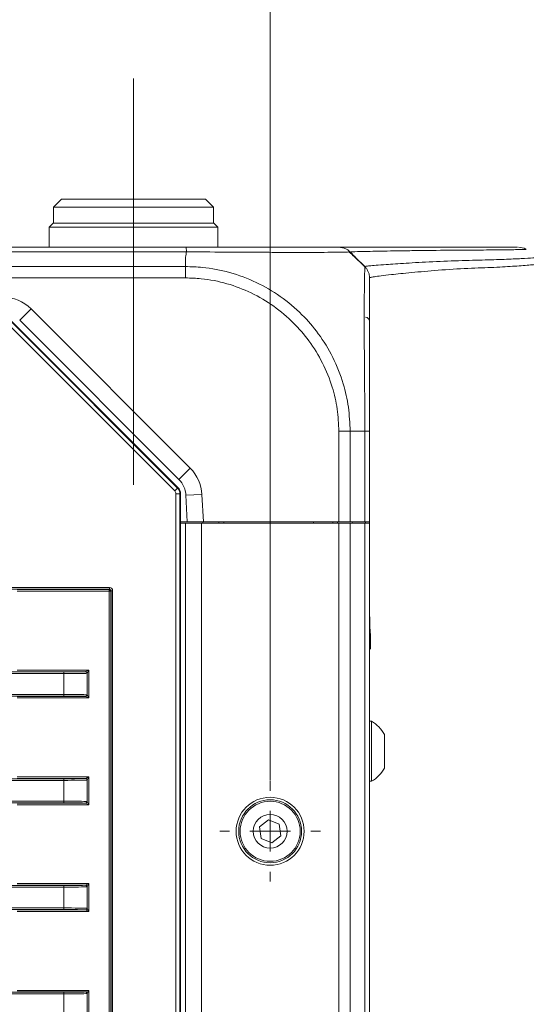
# Model space of a CAD drawing. Header units: millimetres. Extents: x 0 to 1118, y 0 to 864.
# Tile 158 of 256: x 308 to 324, y 434 to 464. Entities that reach past the tile are written whole.
import ezdxf

# ---------------------------------------------------------------- set-up
doc = ezdxf.new("R2010")
doc.units = ezdxf.units.MM
doc.linetypes.add('CENTERX2', pattern=[20.32, 12.7, -2.54, 2.54, -2.54])
doc.styles.add('SLDTEXTSTYLE0', font='TXT', dxfattribs={"width": 0.605})
doc.dimstyles.new('SLDDIMSTYLE0', dxfattribs={"dimtxt": 3.175, "dimasz": 3.302, "dimexe": 0, "dimexo": 0.0625, "dimgap": 0.79375, "dimtad": 0, "dimtih": 1, "dimtoh": 1, "dimdec": 1, "dimlfac": 4, "dimrnd": 1e-09, "dimzin": 12, "dimdsep": 46, "dimtxsty": 'SLDTEXTSTYLE0', "dimsah": 1, "dimcen": 0.09, "dimadec": 0, "dimazin": 3, "dimtfac": 1, "dimtofl": 0, "dimtmove": 0, "dimatfit": 3, "dimfxl": 1, "dimfrac": 2, "dimtolj": 1, "dimtzin": 12, "dimarcsym": 0})
doc.dimstyles.new('SLDDIMSTYLE2', dxfattribs={"dimtxt": 3.175, "dimasz": 3.302, "dimexe": 0, "dimexo": 0.0625, "dimgap": 0.79375, "dimtad": 0, "dimtih": 1, "dimtoh": 1, "dimdec": 1, "dimlfac": 4, "dimrnd": 1e-09, "dimzin": 12, "dimdsep": 46, "dimtxsty": 'SLDTEXTSTYLE0', "dimsah": 1, "dimcen": 0.09, "dimadec": 0, "dimazin": 3, "dimtfac": 1, "dimtmove": 0, "dimatfit": 0, "dimfxl": 1, "dimfrac": 2, "dimtolj": 1, "dimtzin": 12, "dimarcsym": 0})

# ---------------------------------------------------------------- blocks, each defined once
blk = doc.blocks.new('_D_11')
at = {"color": 7, "linetype": 'Continuous', "lineweight": 0}
for p, q in [((93.377, 440.689), (93.377, 479.923)), ((315.67, 440.689), (315.67, 479.923)), ((93.377, 478.323), (199.067, 478.323)), ((315.67, 478.323), (209.981, 478.323))]:
    blk.add_line(p, q, dxfattribs=at)
for points in [[(93.377, 478.323), (96.679, 477.815), (96.679, 478.831)], [(315.67, 478.323), (312.368, 478.831), (312.368, 477.815)]]:
    blk.add_solid(points, dxfattribs=at)
at = {"color": 7, "linetype": 'Continuous', "lineweight": 0, "insert": (199.067, 479.98), "char_height": 3.175, "attachment_point": 1, "style": 'SLDTEXTSTYLE0'}
blk.add_mtext('889.2', dxfattribs=at)
blk = doc.blocks.new('_D_12')
at = {"color": 7, "linetype": 'Continuous', "lineweight": 0}
for p, q in [((311.399, 465.914), (311.399, 472.462)), ((315.67, 442.261), (315.67, 472.462)), ((311.399, 470.862), (305.049, 470.862)), ((315.67, 470.862), (326.419, 470.862))]:
    blk.add_line(p, q, dxfattribs=at)
for points in [[(311.399, 470.862), (308.097, 471.37), (308.097, 470.354)], [(315.67, 470.862), (318.972, 470.354), (318.972, 471.37)]]:
    blk.add_solid(points, dxfattribs=at)
at = {"color": 7, "linetype": 'Continuous', "lineweight": 0, "insert": (326.419, 472.519), "char_height": 3.175, "attachment_point": 1, "style": 'SLDTEXTSTYLE0'}
blk.add_mtext('17.1', dxfattribs=at)
blk = doc.blocks.new('SW_CENTERMARKSYMBOL_5')
at = {"color": 0, "linetype": 'Continuous', "lineweight": 0}
for p, q in [((0, 1.27), (0, 1.5725)), ((0, 0), (0, 0.635)), ((-1.27, 0), (-1.5725, 0)), ((0, 0), (-0.635, 0)), ((0, 0), (0, -0.635)), ((0, 0), (0.635, 0)), ((1.27, 0), (1.5725, 0)), ((0, -1.27), (0, -1.5725))]:
    blk.add_line(p, q, dxfattribs=at)

msp = doc.modelspace()

# ---------------------------------------------------------------- linework, layer by layer
at = {"color": 7, "linetype": 'CENTERX2', "lineweight": 0}
msp.add_line((311.3989, 449.9136), (311.3989, 464.3136), dxfattribs=at)
at = {"color": 7, "linetype": 'Continuous', "lineweight": 15}
for p, q in [((309.1489, 458.8386), (308.8989, 458.5886)), ((309.1489, 458.8386), (313.6489, 458.8386)), ((313.8989, 458.5886), (313.6489, 458.8386)), ((308.8989, 458.5886), (308.8989, 458.0886)), ((313.8989, 458.5886), (308.8989, 458.5886)), ((313.8989, 458.0886), (313.8989, 458.5886)), ((308.8864, 458.0886), (308.7614, 457.9636)), ((308.7614, 457.9636), (308.7614, 457.3386)), ((311.3989, 457.9636), (308.7614, 457.9636)), ((308.8864, 458.0886), (311.3989, 458.0886)), ((311.3989, 458.0886), (313.9114, 458.0886)), ((314.0364, 457.9636), (311.3989, 457.9636)), ((314.0364, 457.9636), (313.9114, 458.0886)), ((314.0364, 457.3386), (314.0364, 457.9636)), ((306.6789, 457.3386), (313.0494, 457.3386)), ((318.3312, 457.0313), (318.6274, 456.7351)), ((307.5707, 455.0475), (312.7953, 449.823)), ((312.8203, 450.0797), (307.8436, 455.0564)), ((318.7739, 451.5881), (318.7739, 448.7636)), ((312.8685, 449.6462), (312.8685, 391.031)), ((313.0822, 448.7636), (313.039, 449.5886)), ((313.0822, 448.7636), (312.8685, 448.7636)), ((312.8685, 448.7136), (313.0239, 448.7136)), ((313.0239, 448.7136), (313.0239, 391.9636)), ((313.5239, 448.7136), (313.0239, 448.7136)), ((313.5829, 448.7636), (313.0822, 448.7636)), ((317.8168, 448.7136), (313.5239, 448.7136)), ((313.5614, 448.7136), (313.5614, 448.7636)), ((317.8168, 448.7636), (313.5829, 448.7636)), ((314.0614, 448.7636), (314.0614, 448.7136)), ((314.2248, 448.7136), (314.2239, 448.7636)), ((317.0231, 448.7136), (317.0239, 448.7636)), ((317.6239, 448.7636), (317.6239, 448.7136)), ((317.7748, 448.7136), (317.7739, 448.7636)), ((318.1703, 448.7636), (317.8168, 448.7636)), ((318.1703, 448.7136), (317.8168, 448.7136)), ((318.6275, 448.7636), (318.1703, 448.7636)), ((318.6275, 448.7136), (318.1703, 448.7136)), ((318.248, 448.7136), (318.2489, 448.7636)), ((318.7739, 448.7636), (318.6275, 448.7636)), ((318.7739, 448.7136), (318.6275, 448.7136)), ((318.7739, 448.7636), (318.7739, 448.7136)), ((318.7739, 448.7136), (318.7739, 391.9636)), ((318.8008, 444.784), (318.8029, 445.2165)), ((318.8389, 442.5261), (318.7739, 442.5261)), ((318.8389, 440.6511), (318.8389, 442.5261)), ((319.2439, 441.0609), (319.2439, 442.1164)), ((318.7739, 440.6511), (318.8389, 440.6511)), ((315.6229, 439.4463), (315.3368, 439.2264)), ((315.9564, 439.3085), (315.6229, 439.4463)), ((315.3368, 439.2264), (315.3843, 438.8687)), ((316.0038, 438.9508), (315.9564, 439.3085)), ((315.3843, 438.8687), (315.7178, 438.7309)), ((315.7178, 438.7309), (316.0038, 438.9508))]:
    msp.add_line(p, q, dxfattribs=at)
at = {"color": 9, "linetype": 'Continuous', "lineweight": 0}
for p, q in [((313.0518, 457.1922), (306.6763, 457.1922)), ((313.0239, 457.0313), (313.0239, 456.7351)), ((306.6545, 456.7351), (313.0238, 456.7351)), ((313.0234, 456.3815), (306.6607, 456.3815)), ((307.8436, 455.0564), (308.1971, 455.41)), ((308.1971, 455.41), (313.1739, 450.4332)), ((312.6895, 449.7273), (307.4751, 454.9417)), ((307.5635, 455.0301), (312.7778, 449.8157)), ((317.8168, 448.7636), (317.8168, 451.5881)), ((318.6275, 451.5886), (318.1703, 451.5886)), ((318.1703, 451.5885), (318.1703, 448.7636)), ((318.6275, 448.7636), (318.6275, 451.5885)), ((312.8203, 450.0797), (313.1739, 450.4332)), ((312.6895, 449.7273), (312.7778, 449.8157)), ((312.7778, 449.8157), (312.7953, 449.823)), ((312.7261, 391.0383), (312.7261, 449.639)), ((312.7261, 449.639), (312.851, 449.639)), ((312.8685, 449.6462), (312.851, 449.639)), ((312.851, 449.639), (312.851, 391.0383)), ((313.039, 449.5886), (313.5383, 449.6148)), ((313.5383, 449.6148), (313.5829, 448.7636)), ((313.5239, 448.7136), (313.5239, 391.9636)), ((317.8168, 448.7136), (317.8168, 391.9636)), ((318.1703, 448.7136), (318.1703, 391.9636)), ((318.6275, 448.7136), (318.6275, 391.9636)), ((318.6511, 448.7136), (318.6511, 448.7636)), ((307.0396, 446.7023), (310.6481, 446.7023)), ((310.6481, 446.6523), (307.0396, 446.6523)), ((307.7605, 446.6431), (310.6389, 446.6431)), ((310.6389, 446.5931), (307.7605, 446.5931)), ((310.6389, 446.6431), (310.6481, 446.6523)), ((310.6389, 446.5931), (310.6389, 446.6431)), ((310.6389, 394.0842), (310.6389, 446.5931)), ((310.6389, 446.5931), (310.6888, 446.5931)), ((310.6481, 446.7023), (310.6481, 446.6523)), ((310.698, 446.6023), (310.6888, 446.5931)), ((310.6888, 446.5931), (310.6888, 394.0842)), ((310.698, 446.6023), (310.748, 446.6023)), ((310.698, 394.075), (310.698, 446.6023)), ((310.748, 446.6023), (310.748, 394.075)), ((287.1482, 444.0673), (309.2203, 444.0673)), ((309.2203, 444.0173), (287.1482, 444.0173)), ((307.7605, 444.1264), (310.0009, 444.1264)), ((309.8985, 444.0764), (307.7605, 444.0764)), ((309.2203, 444.0673), (309.2203, 444.0173)), ((309.2203, 443.3655), (309.2203, 444.0173)), ((309.9033, 444.0777), (310.0009, 444.1264)), ((310.0009, 444.1264), (309.9521, 444.0289)), ((309.9521, 443.3539), (309.9521, 444.0289)), ((310.0009, 444.1264), (310.0009, 443.2564)), ((287.1482, 443.3655), (309.2203, 443.3655)), ((309.2203, 443.3155), (309.2203, 443.3655)), ((309.9521, 443.3539), (310.0009, 443.2564)), ((309.2203, 443.3155), (287.1482, 443.3155)), ((307.7605, 443.3063), (309.8985, 443.3063)), ((310.0009, 443.2564), (307.7605, 443.2564)), ((310.0009, 443.2564), (309.9033, 443.3051)), ((282.8936, 440.7311), (309.2203, 440.7311)), ((309.2203, 440.6812), (282.8936, 440.6812)), ((307.7605, 440.7903), (310.0009, 440.7903)), ((309.8985, 440.7403), (307.7605, 440.7403)), ((309.2203, 440.7311), (309.2203, 440.6812)), ((309.2203, 440.0294), (309.2203, 440.6812)), ((309.9033, 440.7415), (310.0009, 440.7903)), ((310.0009, 440.7903), (309.9521, 440.6928)), ((309.9521, 440.0178), (309.9521, 440.6928)), ((310.0009, 440.7903), (310.0009, 439.9202)), ((282.8936, 440.0294), (309.2203, 440.0294)), ((309.2203, 439.9794), (282.8936, 439.9794)), ((307.7605, 439.9702), (309.8985, 439.9702)), ((309.2203, 440.0294), (309.2203, 439.9794)), ((310.0009, 439.9202), (309.9033, 439.969)), ((309.9521, 440.0178), (310.0009, 439.9202)), ((310.0009, 439.9202), (307.7605, 439.9202)), ((282.8936, 437.395), (309.2203, 437.395)), ((309.2203, 437.345), (282.8936, 437.345)), ((307.7605, 437.4542), (310.0009, 437.4542)), ((309.8985, 437.4042), (307.7605, 437.4042)), ((309.2203, 437.345), (309.2203, 437.395)), ((309.2203, 436.6933), (309.2203, 437.345)), ((309.9033, 437.4054), (310.0009, 437.4542)), ((310.0009, 437.4542), (309.9521, 437.3566)), ((309.9521, 436.6817), (309.9521, 437.3566)), ((310.0009, 437.4542), (310.0009, 436.5841)), ((282.8936, 436.6933), (309.2203, 436.6933)), ((309.2203, 436.6433), (282.8936, 436.6433)), ((307.7605, 436.6341), (309.8985, 436.6341)), ((310.0009, 436.5841), (307.7605, 436.5841)), ((309.2203, 436.6933), (309.2203, 436.6433)), ((310.0009, 436.5841), (309.9033, 436.6329)), ((309.9521, 436.6817), (310.0009, 436.5841)), ((307.7605, 434.1181), (310.0009, 434.1181)), ((309.9033, 434.0693), (310.0009, 434.1181)), ((310.0009, 434.1181), (309.9521, 434.0205)), ((310.0009, 434.1181), (310.0009, 433.248)), ((282.8936, 434.0589), (309.2203, 434.0589)), ((309.2203, 434.0089), (282.8936, 434.0089)), ((309.8985, 434.0681), (307.7605, 434.0681)), ((309.2203, 434.0089), (309.2203, 434.0589)), ((309.2203, 433.3572), (309.2203, 434.0089)), ((309.9521, 433.3456), (309.9521, 434.0205))]:
    msp.add_line(p, q, dxfattribs=at)
at = {"color": 7, "linetype": 'Continuous', "lineweight": 15}
for radius in [1.0625, 0.9837, 0.9375, 0.5278]:
    msp.add_circle((315.6703, 439.0886), radius, dxfattribs=at)
for centre, radius, start, end in [((317.8168, 456.8386), 0.5, 76.51035, 90), ((323.4282, 456.8386), 0.5, 62.33139, 90.01629), ((318.6489, 455.0283), 0.125, 0, 89), ((312.29, 449.5494), 0.75, 3, 45), ((318.3002, 441.5886), 1.0813, 29.2162, 60.11785), ((318.3002, 441.5886), 1.0813, 299.88215, 330.7838)]:
    msp.add_arc(centre, radius, start, end, dxfattribs=at)
at = {"color": 9, "linetype": 'Continuous', "lineweight": 0}
for centre, radius, start, end in [((307.3132, 454.5261), 1.25, 45, 90), ((312.29, 449.5494), 1.25, 3, 45), ((312.601, 449.639), 0.25, 0.00361, 44.99639), ((310.6388, 446.5931), 0.05, 0.02044, 89.97956), ((309.8975, 444.027), 0.0495, 359.40252, 88.79549), ((309.9005, 444.026), 0.0517, 3.14736, 86.85264), ((309.8975, 443.3558), 0.0495, 271.20451, 0.59748), ((309.9005, 443.3568), 0.0517, 273.14736, 356.85264), ((309.8975, 440.6909), 0.0495, 359.40252, 88.79549), ((309.9005, 440.6899), 0.0517, 3.14736, 86.85264), ((309.8975, 440.0197), 0.0495, 271.20451, 0.59748), ((309.9005, 440.0207), 0.0517, 273.14736, 356.85264), ((309.8975, 437.3548), 0.0495, 359.40252, 88.79549), ((309.9005, 437.3538), 0.0517, 3.14736, 86.85264), ((309.8975, 436.6836), 0.0495, 271.20451, 0.59748), ((309.9005, 436.6845), 0.0517, 273.14736, 356.85264), ((309.8975, 434.0186), 0.0495, 359.40252, 88.79549), ((309.9005, 434.0177), 0.0517, 3.14736, 86.85264)]:
    msp.add_arc(centre, radius, start, end, dxfattribs=at)
at = {"color": 7, "linetype": 'Continuous', "lineweight": 15}
msp.add_ellipse((312.6185, 449.6462), major_axis=(-0.231, -0.0957), ratio=0.9998216, start_param=2.7489567, end_param=3.5342286, dxfattribs=at)
at = {"color": 9, "linetype": 'Continuous', "lineweight": 0}
for centre, major_axis, ratio, start_param, end_param in [((312.601, 449.639), (-0.1155, -0.0478), 0.9998216, 2.7489567, 3.5342286), ((310.648, 446.6022), (-0.0707, -0.0707), 0.9996955, 2.3563468, 3.9268385), ((310.648, 446.6022), (0.0354, 0.0354), 0.999087, 5.4979394, 7.0684312), ((309.2203, 444.0795), (0.7, 0), 0.0174551, 4.712389, 6.0330792), ((309.2203, 444.0295), (0.75, 0), 0.0162914, 4.712389, 6.0330792), ((309.2203, 443.3533), (0.75, 0), 0.0162914, 0.2501061, 1.5707963), ((309.2203, 443.3033), (0.7, 0), 0.0174551, 0.2501061, 1.5707963), ((309.2203, 440.7434), (0.7, 0), 0.0174551, 4.712389, 6.0330792), ((309.2203, 440.6934), (0.75, 0), 0.0162914, 4.712389, 6.0330792), ((309.2203, 440.0172), (0.75, 0), 0.0162914, 0.2501061, 1.5707963), ((309.2203, 439.9672), (0.7, 0), 0.0174551, 0.2501061, 1.5707963), ((309.2203, 437.4073), (0.7, 0), 0.0174551, 4.712389, 6.0330792), ((309.2203, 437.3573), (0.75, 0), 0.0162914, 4.712389, 6.0330792), ((309.2203, 436.6811), (0.75, 0), 0.0162914, 0.2501061, 1.5707963), ((309.2203, 436.6311), (0.7, 0), 0.0174551, 0.2501061, 1.5707963), ((309.2203, 434.0711), (0.7, 0), 0.0174551, 4.712389, 6.0330792), ((309.2203, 434.0211), (0.75, 0), 0.0162914, 4.712389, 6.0330792)]:
    msp.add_ellipse(centre, major_axis=major_axis, ratio=ratio, start_param=start_param, end_param=end_param, dxfattribs=at)
for points, knots in [([(313.0238, 457.0313), (313.0253, 457.0339), (313.0342, 457.0492), (313.0442, 457.1035), (313.0486, 457.1546), (313.0518, 457.1921)], [0, 0, 0, 0, 0.0512389, 0.3045526, 1, 1, 1, 1]), ([(318.1704, 457.1921), (318.1646, 457.192), (318.1486, 457.1919), (318.004, 457.1885), (317.6988, 457.1827), (317.2527, 457.1775), (316.6416, 457.1755), (315.9017, 457.178), (315.0674, 457.184), (314.1377, 457.1905), (313.4472, 457.1915), (313.0518, 457.1921)], [0, 0, 0, 0, 0.0627054, 0.1705801, 0.2816652, 0.3894286, 0.5004169, 0.6352697, 0.7422845, 0.8524245, 1, 1, 1, 1]), ([(318.6275, 456.735), (318.6275, 456.735), (318.6277, 456.738), (318.6494, 456.7446), (318.7597, 456.7579), (318.9638, 456.7755), (319.3154, 456.8013), (319.8859, 456.839), (320.7328, 456.8879), (321.6929, 456.9268), (322.5163, 456.9414), (323.1557, 456.9663), (323.6514, 456.9902), (323.971, 457.009), (324.1189, 457.0189), (324.0914, 457.0187), (324.0857, 457.0187)], [0, 0, 0, 0, 0.0000004, 0.0655351, 0.1311237, 0.1969352, 0.2628567, 0.3514396, 0.4403407, 0.5295428, 0.618775, 0.7080886, 0.7975793, 0.8869411, 0.9765213, 1, 1, 1, 1]), ([(313.0238, 456.7351), (313.2011, 456.7295), (313.6664, 456.715), (314.4189, 456.5685), (315.2405, 456.264), (316.0052, 455.8186), (316.6565, 455.2726), (317.2093, 454.6279), (317.6528, 453.9016), (317.9593, 453.1234), (318.138, 452.3423), (318.1594, 451.8415), (318.1702, 451.5885)], [0, 0, 0, 0, 0.0657965, 0.1727607, 0.2828934, 0.389757, 0.4997969, 0.5968708, 0.7039461, 0.8142113, 0.9061257, 1, 1, 1, 1]), ([(318.6274, 451.5885), (318.6275, 451.7605), (318.6275, 452.2225), (318.6233, 452.9743), (318.6158, 453.8016), (318.6099, 454.5715), (318.6087, 455.2625), (318.612, 455.8461), (318.6181, 456.2973), (318.6257, 456.6535), (318.6267, 456.7051), (318.6273, 456.7351)], [0, 0, 0, 0, 0.0638809, 0.1715817, 0.2825247, 0.3900468, 0.5008149, 0.6162125, 0.7271686, 0.8416822, 1, 1, 1, 1]), ([(324.2685, 456.8313), (324.2739, 456.8314), (324.3009, 456.8317), (324.1534, 456.8161), (323.8345, 456.7861), (323.3374, 456.748), (322.6965, 456.7079), (321.871, 456.6845), (320.9087, 456.6237), (320.0556, 456.5462), (319.4796, 456.4866), (319.1225, 456.4459), (318.9146, 456.4181), (318.7961, 456.3969), (318.7814, 456.3869), (318.774, 456.3818)], [0, 0, 0, 0, 0.0224185, 0.1120838, 0.2019842, 0.2915907, 0.3813722, 0.4707279, 0.5601965, 0.6486719, 0.7374013, 0.802804, 0.8683281, 0.9341324, 1, 1, 1, 1]), ([(317.8166, 451.5881), (317.8064, 451.8209), (317.786, 452.2865), (317.6179, 453.0086), (317.3261, 453.732), (316.9116, 454.4057), (316.3972, 455.0045), (315.7937, 455.5136), (315.0899, 455.9319), (314.3244, 456.2209), (313.6254, 456.3626), (313.1885, 456.3763), (313.0234, 456.3814)], [0, 0, 0, 0, 0.0929147, 0.1858152, 0.2944776, 0.4031621, 0.5002013, 0.6086254, 0.7170441, 0.8255688, 0.9340808, 1, 1, 1, 1])]:
    msp.add_open_spline(points, degree=3, knots=knots, dxfattribs=at)
at = {"color": 7, "linetype": 'Continuous', "lineweight": 15}
for points, knots in [([(313.0494, 457.3386), (313.4173, 457.3386), (314.0558, 457.3386), (314.9186, 457.3386), (315.6928, 457.3386), (316.3793, 457.3386), (316.9483, 457.3386), (317.367, 457.3386), (317.6565, 457.3386), (317.7964, 457.3386), (317.8113, 457.3386), (317.8168, 457.3386)], [0, 0, 0, 0, 0.1476521, 0.2562048, 0.3647764, 0.4995885, 0.6089422, 0.7182918, 0.8277419, 0.9371756, 1, 1, 1, 1]), ([(317.8168, 457.3386), (317.8483, 457.3386), (317.9114, 457.3386), (318.4081, 457.3386), (319.1791, 457.3386), (320.2547, 457.3386), (321.3214, 457.3386), (322.1113, 457.3386), (322.7528, 457.3386), (323.189, 457.3386), (323.4228, 457.3386), (323.3998, 457.3386), (323.392, 457.3386)], [0, 0, 0, 0, 0.1190139, 0.2382887, 0.3575514, 0.4765487, 0.5714619, 0.6665453, 0.7616216, 0.8565801, 0.9513882, 1, 1, 1, 1]), ([(318.6331, 456.7254), (318.5225, 456.8343), (318.3625, 456.9918), (318.1921, 457.1435), (318.1396, 457.1903)], [0, 0, 0, 0, 0.6913844, 1, 1, 1, 1]), ([(318.1704, 457.1921), (318.1837, 457.1788), (318.2279, 457.1346), (318.2798, 457.0827), (318.3196, 457.0429), (318.3289, 457.0336), (318.3308, 457.0317), (318.3312, 457.0314)], [0, 0, 0, 0, 0.2452024, 0.8175352, 0.9606824, 0.9921507, 1, 1, 1, 1]), ([(323.6522, 457.2687), (323.6608, 457.2688), (323.6988, 457.2689), (323.4697, 457.2654), (322.992, 457.2591), (322.2739, 457.251), (321.3113, 457.2466), (320.327, 457.2362), (319.6489, 457.226), (319.0672, 457.2161), (318.5512, 457.2057), (318.2443, 457.198), (318.2119, 457.195), (318.1985, 457.1938)], [0, 0, 0, 0, 0.0323745, 0.14382643, 0.25569543, 0.36711667, 0.47888306, 0.58986059, 0.64452471, 0.69924312, 0.80915369, 0.92074772, 1, 1, 1, 1]), ([(318.7739, 456.3814), (318.7739, 456.3531), (318.7739, 456.3047), (318.7739, 455.9674), (318.7739, 455.5454), (318.7739, 455.0005), (318.7739, 454.3592), (318.7739, 453.6506), (318.7739, 452.8801), (318.7739, 452.1821), (318.7739, 451.7483), (318.7739, 451.5881)], [0, 0, 0, 0, 0.15841279, 0.2711139, 0.38383541, 0.4991898, 0.60833336, 0.71747761, 0.826751, 0.93600435, 1, 1, 1, 1])]:
    msp.add_open_spline(points, degree=3, knots=knots, dxfattribs=at)
at = {"color": 9, "linetype": 'Continuous', "lineweight": 0}
for points in [[(313.0518, 457.1921), (313.0516, 457.214), (313.0512, 457.2577), (313.0506, 457.3031), (313.05, 457.3331), (313.0496, 457.3368), (313.0494, 457.3386)], [(313.0238, 456.7351), (313.0238, 456.7107), (313.0237, 456.6618), (313.0236, 456.5739), (313.0235, 456.4797), (313.0234, 456.4142), (313.0234, 456.3814)], [(318.1703, 451.5885), (318.1459, 451.5885), (318.097, 451.5884), (318.0092, 451.5883), (317.915, 451.5882), (317.8495, 451.5881), (317.8168, 451.5881)], [(318.6275, 451.5885), (318.6494, 451.5885), (318.6931, 451.5884), (318.7385, 451.5883), (318.7684, 451.5882), (318.7721, 451.5881), (318.7739, 451.5881)], [(309.8985, 444.0764), (309.9002, 444.0765), (309.9018, 444.0769), (309.9033, 444.0777)], [(309.9521, 444.0289), (309.9505, 444.0274), (309.9488, 444.0266), (309.947, 444.0265)], [(309.947, 443.3563), (309.9488, 443.3562), (309.9505, 443.3554), (309.9521, 443.3539)], [(309.9033, 443.3051), (309.9018, 443.3059), (309.9002, 443.3063), (309.8985, 443.3063)], [(309.8985, 440.7403), (309.9002, 440.7404), (309.9018, 440.7408), (309.9033, 440.7415)], [(309.9521, 440.6928), (309.9505, 440.6913), (309.9488, 440.6905), (309.947, 440.6903)], [(309.9033, 439.969), (309.9018, 439.9698), (309.9002, 439.9702), (309.8985, 439.9702)], [(309.947, 440.0202), (309.9488, 440.0201), (309.9505, 440.0193), (309.9521, 440.0178)], [(309.8985, 437.4042), (309.9002, 437.4043), (309.9018, 437.4047), (309.9033, 437.4054)], [(309.9521, 437.3566), (309.9505, 437.3552), (309.9488, 437.3544), (309.947, 437.3542)], [(309.9033, 436.6329), (309.9018, 436.6337), (309.9002, 436.6341), (309.8985, 436.6341)], [(309.947, 436.6841), (309.9488, 436.684), (309.9505, 436.6832), (309.9521, 436.6817)], [(309.8985, 434.0681), (309.9002, 434.0682), (309.9018, 434.0686), (309.9033, 434.0693)], [(309.9521, 434.0205), (309.9505, 434.019), (309.9488, 434.0182), (309.947, 434.0181)]]:
    msp.add_open_spline(points, degree=3, dxfattribs=at)
at = {"color": 7, "linetype": 'Continuous', "lineweight": 15}
for points in [[(318.1704, 457.1921), (318.146, 457.214), (318.097, 457.2577), (318.0093, 457.3031), (317.915, 457.3331), (317.8495, 457.3368), (317.8168, 457.3386)], [(318.6275, 456.7351), (318.6493, 456.7106), (318.693, 456.6617), (318.7384, 456.5739), (318.7684, 456.4797), (318.7721, 456.4143), (318.7739, 456.3815)], [(318.8029, 445.2165), (318.7831, 445.5615), (318.7742, 445.9067), (318.7739, 446.2518)], [(318.7739, 445.7997), (318.7741, 445.4612), (318.7822, 445.1225), (318.8008, 444.784)]]:
    msp.add_open_spline(points, degree=3, dxfattribs=at)

# ---------------------------------------------------------------- block references
at = {"color": 7, "linetype": 'Continuous', "lineweight": 0}
msp.add_blockref('SW_CENTERMARKSYMBOL_5', (315.6703, 439.0886), dxfattribs=at)

# ---------------------------------------------------------------- dimensions: what is measured, and where the dimension line sits
for base, p1, p2, dimstyle, picture, middle in [((315.6703, 478.3231), (93.3775, 439.0886), (315.6703, 439.0886), 'SLDDIMSTYLE0', '_D_11', (204.5239, 478.3231)), ((311.3989, 470.8621), (315.6703, 440.6611), (311.3989, 464.3136), 'SLDDIMSTYLE2', '_D_12', (330.6633, 470.8621))]:
    dim = msp.add_linear_dim(base=base, p1=p1, p2=p2, dimstyle=dimstyle, dxfattribs=at)
    dim.commit()
    dim.dimension.update_dxf_attribs({"geometry": picture, "text_midpoint": middle, "dimtype": 160})

doc.saveas('drawing.dxf')
